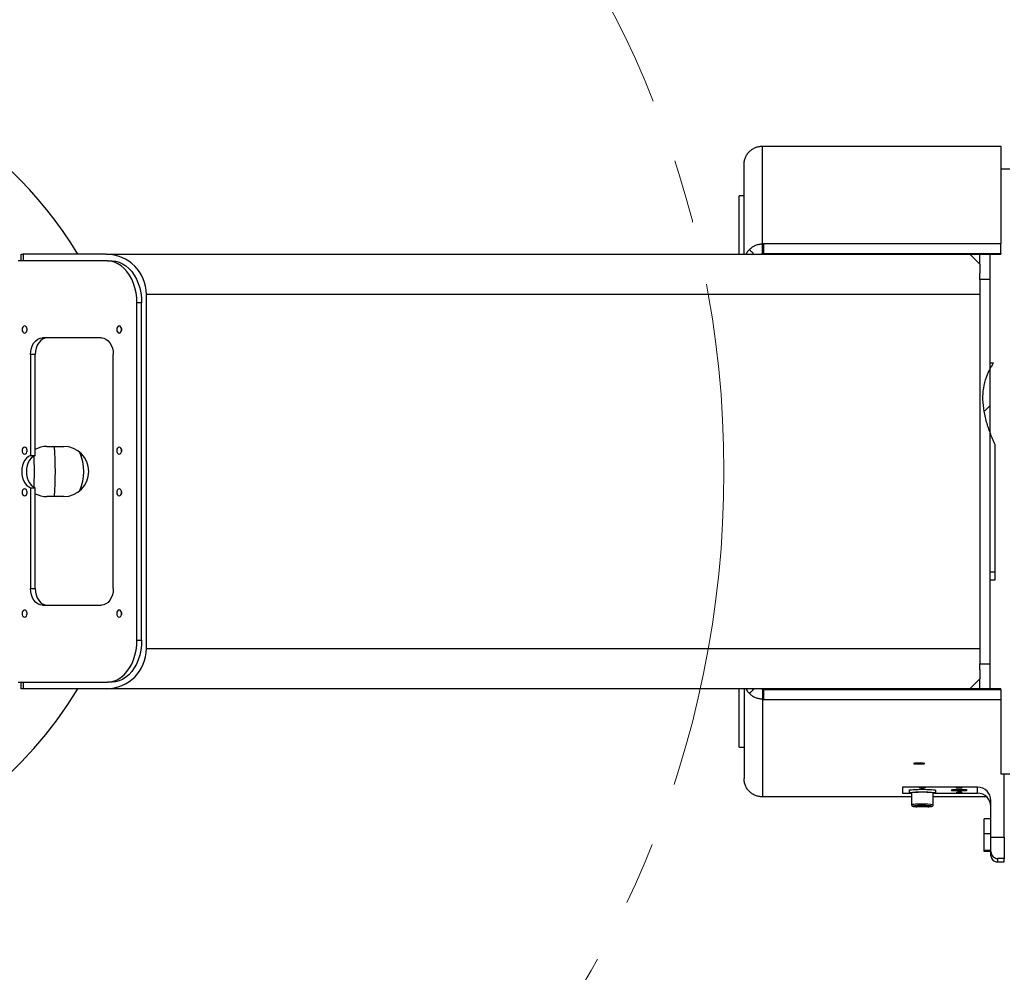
# Model space of a CAD drawing. Header units: millimetres. Extents: x 36 to 589, y 6 to 414.
# Tile 45 of 62: x 361 to 401, y 315 to 353. Entities that reach past the tile are written whole.
import ezdxf

# ---------------------------------------------------------------- set-up
doc = ezdxf.new("R2010")
doc.units = ezdxf.units.MM
doc.linetypes.add('CENTERX2', pattern=[20.32, 12.7, -2.54, 2.54, -2.54])
doc.dimstyles.new('SLDDIMSTYLE2', dxfattribs={"dimtxt": 1.3, "dimasz": 1.3, "dimexe": 0, "dimexo": 0.0625, "dimgap": 0.325, "dimtad": 0, "dimtih": 1, "dimtoh": 1, "dimdec": 0, "dimrnd": 1e-09, "dimzin": 0, "dimdsep": 46, "dimtxsty": 'Standard', "dimblk1": 'DOT', "dimblk2": 'DOT', "dimsah": 1, "dimcen": 0.09, "dimadec": 0, "dimazin": 0, "dimtfac": 1, "dimtdec": 0, "dimtofl": 0, "dimtmove": 0, "dimatfit": 3, "dimldrblk": 'DOT', "dimfxl": 0, "dimtolj": 1, "dimtzin": 0, "dimarcsym": 0})

# ---------------------------------------------------------------- blocks, each defined once
blk = doc.blocks.new('SW_HATCH_0')
at = {"color": 0, "linetype": 'Continuous', "lineweight": 0}
for p, q in [((0, 0), (1.667, 1.667)), ((-1.989, -1.989), (-1.767, -1.767)), ((0, -4.49), (1.667, -2.823)), ((16.338, -6.446), (16.1, -6.208)), ((17.46, -6.446), (17.152, -6.138)), ((18.583, -6.446), (18.275, -6.138)), ((1.136, -7.844), (1.667, -7.314))]:
    blk.add_line(p, q, dxfattribs=at)
blk = doc.blocks.new('_DOT')
at = {"color": 0, "linetype": 'ByBlock', "lineweight": -2}
blk.add_line((-0.5, 0), (-1, 0), dxfattribs=at)
at = {"color": 0, "linetype": 'ByBlock', "const_width": 0.5}
blk.add_lwpolyline([(-0.25, 0, 1), (0.25, 0, 1)], format="xyb", close=True, dxfattribs=at)

msp = doc.modelspace()

# ---------------------------------------------------------------- linework, layer by layer
at = {"color": 7, "linetype": 'Continuous', "lineweight": 30}
for p, q in [((391.0543088, 344.1737863), (391.0543088, 348.0836934)), ((391.0543088, 348.0836934), (400.5687077, 348.081583)), ((400.5687077, 348.081583), (400.5687626, 344.2050087)), ((390.3209754, 343.7700265), (390.3209754, 347.3502203)), ((390.1209754, 343.7700265), (390.1209754, 346.1033598)), ((391.0543088, 343.7746697), (391.0543088, 344.1737863)), ((391.0820964, 344.1737863), (391.0543088, 344.1737863)), ((391.1020964, 344.1758957), (391.0820964, 344.1758957)), ((391.0820964, 344.1758957), (391.0820964, 344.1737863)), ((391.0820964, 344.1737863), (391.0820964, 343.7746697)), ((391.1020964, 344.1738338), (391.1021037, 344.2050081)), ((391.1020964, 344.1745672), (391.1020964, 344.1758957)), ((391.1020964, 344.1758957), (391.1020964, 343.7767792)), ((391.1020964, 344.1745672), (391.1020964, 343.7754507)), ((391.1020964, 344.1745672), (391.1020964, 344.1738338)), ((391.1020964, 344.1738338), (391.1020965, 343.773837)), ((391.1021037, 344.2050081), (400.5687704, 344.2050087)), ((391.1021037, 343.8050113), (391.1021037, 344.2050081)), ((400.5687704, 343.8050119), (400.5687704, 344.2050087)), ((361.4876421, 343.5033598), (361.4876421, 343.7700265)), ((361.4876421, 343.7700265), (361.565747, 343.7700265)), ((364.8876421, 343.7700265), (361.565747, 343.7700265)), ((361.565747, 343.7700265), (361.565747, 343.5033598)), ((364.8876421, 343.7700265), (399.3209754, 343.7700265)), ((391.0820964, 343.7746697), (391.0543088, 343.7746697)), ((391.1020964, 343.7767792), (391.0820964, 343.7767792)), ((391.1020965, 343.773837), (391.1021037, 343.8050113)), ((391.1020965, 343.773837), (400.5687631, 343.7738376)), ((391.1021037, 343.8050113), (400.5687704, 343.8050119)), ((399.7209754, 343.3700265), (399.3209754, 343.7700265)), ((399.7209754, 343.7738376), (399.7209754, 343.7700265)), ((399.7209754, 343.7700265), (400.1209754, 343.7700265)), ((399.7209754, 343.3700265), (399.7209754, 343.7700265)), ((400.1209754, 343.7700265), (400.1209754, 343.7738376)), ((400.1209754, 343.7700265), (400.1209754, 342.7700265)), ((400.5687704, 343.8050119), (400.5687631, 343.7738376)), ((364.9288951, 343.5033598), (361.3771852, 343.5033598)), ((364.9288951, 343.5033598), (365.1174569, 343.5033598)), ((399.7209754, 343.3700265), (399.7209754, 343.0054513)), ((399.7209754, 342.7700265), (399.7209754, 343.0054513)), ((399.7209754, 342.7700265), (399.7209754, 327.4366931)), ((400.1209754, 342.7700265), (399.7209754, 342.7700265)), ((400.1209754, 342.7700265), (400.1209754, 339.1797171)), ((366.4876421, 328.0366931), (366.4876421, 342.1700265)), ((399.7209754, 342.1700265), (366.4876421, 342.1700265)), ((399.7209754, 342.1700265), (399.7209754, 328.0366931)), ((366.1074064, 328.3700265), (366.1074064, 341.8366931)), ((366.2959682, 341.8366931), (366.1074064, 341.8366931)), ((366.2959682, 328.3700265), (366.2959682, 341.8366931)), ((364.6931929, 340.4366931), (362.3361702, 340.4366931)), ((361.8647657, 339.7700265), (361.8647657, 335.748857)), ((362.0533275, 339.7700265), (361.8647657, 339.7700265)), ((362.0533275, 335.748857), (362.0533275, 339.7700265)), ((365.1645974, 330.4366931), (365.1645974, 339.7700265)), ((400.1209754, 339.4366931), (400.2644141, 339.4366931)), ((400.1209754, 339.1797171), (400.1209754, 336.688358)), ((400.1209754, 336.688358), (400.1209754, 327.4366931)), ((400.3209754, 336.1946937), (400.3209754, 331.1033598)), ((362.5209754, 336.1033598), (363.1876421, 336.1033598)), ((361.8647657, 335.748857), (362.0533275, 335.748857)), ((361.8647657, 334.4578626), (361.8647657, 330.4366931)), ((361.8647657, 334.4578626), (362.0533275, 334.4578626)), ((362.0533275, 330.4366931), (362.0533275, 334.4578626)), ((363.1876421, 334.1033598), (362.5209754, 334.1033598)), ((400.1209754, 331.1033598), (400.3209754, 331.1033598)), ((400.3209754, 331.1033598), (400.3209754, 330.7700265)), ((400.3209754, 330.7700265), (400.1209754, 330.7700265)), ((361.8647657, 330.4366931), (362.0533275, 330.4366931)), ((362.3361702, 329.7700265), (364.6931929, 329.7700265)), ((366.1074064, 328.3700265), (366.2959682, 328.3700265)), ((366.4876421, 328.0366931), (399.7209754, 328.0366931)), ((399.7209754, 327.4366931), (400.1209754, 327.4366931)), ((399.7209754, 327.2012682), (399.7209754, 327.4366931)), ((399.7209754, 327.2012682), (399.7209754, 326.8366931)), ((400.1209754, 327.4366931), (400.1209754, 326.4366931)), ((399.3209754, 326.4366931), (399.7209754, 326.8366931)), ((399.7209754, 326.4366931), (399.7209754, 326.8366931)), ((361.3771852, 326.7033598), (364.9288951, 326.7033598)), ((361.4876421, 326.4366931), (361.4876421, 326.7033598)), ((361.565747, 326.4366931), (361.4876421, 326.4366931)), ((361.565747, 326.7033598), (361.565747, 326.4366931)), ((364.8876421, 326.4366931), (361.565747, 326.4366931)), ((399.3209754, 326.4366931), (364.8876421, 326.4366931)), ((365.1174569, 326.7033598), (364.9288951, 326.7033598)), ((390.1209754, 324.1033598), (390.1209754, 326.4366931)), ((390.3209754, 326.4366931), (390.3209754, 322.8564993)), ((391.0543088, 326.4320498), (391.0543088, 326.0329333)), ((391.0543088, 326.4320498), (391.0820964, 326.4320498)), ((391.0820964, 326.0329333), (391.0820964, 326.4320498)), ((391.0820964, 326.4299404), (391.1020964, 326.4299404)), ((391.1020964, 326.0328858), (391.1020965, 326.4328825)), ((391.1020964, 326.0321523), (391.1020964, 326.4312689)), ((391.1020964, 326.4299404), (391.1020964, 326.4312689)), ((391.1020964, 326.0308238), (391.1020964, 326.4299404)), ((391.1020965, 326.4328825), (391.1021037, 326.4017082)), ((400.5687631, 326.432882), (391.1020965, 326.4328825)), ((391.1021037, 326.4017082), (391.1021037, 326.0017115)), ((391.1021037, 326.4017082), (400.5687704, 326.4017076)), ((400.1209754, 326.4366931), (399.7209754, 326.4366931)), ((399.7209754, 326.432882), (399.7209754, 326.4366931)), ((400.1209754, 326.4366931), (400.1209754, 326.432882)), ((400.5687704, 326.4017076), (400.5687631, 326.432882)), ((400.5687704, 326.4017076), (400.5687704, 326.0017109)), ((391.0543088, 326.0329333), (391.0543088, 322.1230262)), ((391.0543088, 326.0329333), (391.0820964, 326.0329333)), ((391.0820964, 326.0329333), (391.0820964, 326.0308238)), ((391.0820964, 326.0308238), (391.1020964, 326.0308238)), ((391.1020964, 326.0328858), (391.1021037, 326.0017115)), ((391.1020964, 326.0328858), (391.1020964, 326.0321523)), ((391.1020964, 326.0308238), (391.1020964, 326.0321523)), ((391.1021037, 326.0017115), (400.5687704, 326.0017109)), ((400.5687626, 326.0017109), (400.5687207, 323.0432992)), ((400.5687207, 323.0432992), (400.7020599, 323.0432992)), ((400.7020599, 320.515561), (400.7020599, 323.0432992)), ((399.6353932, 322.5111438), (396.6353932, 322.5111438)), ((396.6353932, 322.5111438), (396.6353932, 322.2675853)), ((399.6353932, 322.2675853), (399.6353932, 322.5111438)), ((397.0020599, 322.1243455), (391.0543088, 322.1230262)), ((396.6353932, 322.2675853), (396.9547106, 322.2675853)), ((399.9987099, 322.1250101), (397.8687265, 322.1245377)), ((397.9160758, 322.2675853), (399.6353932, 322.2675853)), ((397.2353932, 321.7584481), (397.2393915, 321.7586015)), ((397.2353932, 321.7581415), (397.2353932, 321.7584481)), ((397.2353932, 321.7431079), (397.2353932, 321.7434146)), ((397.2393915, 321.7429546), (397.2353932, 321.7431079)), ((397.4313949, 321.7659649), (397.4353932, 321.7661183)), ((397.4353932, 321.7354378), (397.4313949, 321.7355912)), ((397.4353932, 321.7661183), (397.4393915, 321.7659649)), ((397.4353932, 321.7354378), (397.4353932, 321.7661183)), ((397.4393915, 321.7355912), (397.4353932, 321.7354378)), ((397.6313949, 321.7586015), (397.6353932, 321.7584481)), ((397.6353932, 321.7431079), (397.6313949, 321.7429546)), ((397.6353932, 321.7584481), (397.6353932, 321.7581415)), ((397.6353932, 321.7434146), (397.6353932, 321.7431079)), ((400.1687265, 320.515561), (400.1687265, 321.9789884)), ((399.9020599, 320.6419173), (399.9020599, 321.2495632)), ((400.1687265, 321.2495632), (399.9020599, 321.2495632)), ((400.1687265, 320.6419173), (399.9020599, 320.6419173)), ((399.9020599, 319.9856941), (399.9020599, 320.6419173)), ((400.1687265, 320.515561), (400.7020599, 320.515561)), ((400.1687265, 319.9479789), (400.1687265, 320.515561)), ((400.7020599, 320.515561), (400.7020599, 319.6641878)), ((400.1687265, 319.9856941), (399.9020599, 319.9856941)), ((399.9020599, 319.9371168), (399.9020599, 319.9856941)), ((400.1687265, 319.9371168), (399.9020599, 319.9371168)), ((400.1687265, 319.7752737), (400.1687265, 319.9479789)), ((400.7020599, 319.6641878), (400.4353932, 319.6641878)), ((400.4353932, 319.6641878), (400.4353932, 319.5269094)), ((400.7020599, 319.5269094), (400.7020599, 319.6641878)), ((400.4353932, 319.5269094), (400.7020599, 319.5269094))]:
    msp.add_line(p, q, dxfattribs=at)
at = {"color": 7, "linetype": 'Continuous', "lineweight": 30, "flags": 128}
for points in [[(366.1074064, 341.8366931), (366.0988137, 342.0375876), (366.073161, 342.2355526), (366.0308223, 342.4277013), (365.972415, 342.6112317), (365.8987909, 342.7834677), (365.8110235, 342.9418975), (365.7103927, 343.084211), (365.5983658, 343.2083329), (365.4765766, 343.3124532), (365.346801, 343.3950535), (365.2109313, 343.4549295), (365.070949, 343.4912079), (364.9288951, 343.5033598)], [(365.1174569, 343.5033598), (365.2595108, 343.4912079), (365.3994931, 343.4549295), (365.5353628, 343.3950535), (365.6651384, 343.3124532), (365.7869276, 343.2083329), (365.8989545, 343.084211), (365.9995853, 342.9418975), (366.0873527, 342.7834677), (366.1609769, 342.6112317), (366.2193841, 342.4277013), (366.2617228, 342.2355526), (366.2873755, 342.0375876), (366.2959682, 341.8366931)], [(361.7280584, 340.7700265), (361.7205229, 340.8236021), (361.6990635, 340.8690214), (361.6669472, 340.8993696), (361.6290635, 340.9100265), (361.5911797, 340.8993696), (361.5590635, 340.8690214), (361.5376041, 340.8236021), (361.5300685, 340.7700265), (361.5376041, 340.7164508), (361.5590635, 340.6710315), (361.5911797, 340.6406833), (361.6290635, 340.6300265), (361.6669472, 340.6406833), (361.6990635, 340.6710315), (361.7205229, 340.7164508), (361.7280584, 340.7700265)], [(365.4992946, 340.7700265), (365.491759, 340.8236021), (365.4702996, 340.8690214), (365.4381834, 340.8993696), (365.4002996, 340.9100265), (365.3624159, 340.8993696), (365.3302996, 340.8690214), (365.3088402, 340.8236021), (365.3013047, 340.7700265), (365.3088402, 340.7164508), (365.3302996, 340.6710315), (365.3624159, 340.6406833), (365.4002996, 340.6300265), (365.4381834, 340.6406833), (365.4702996, 340.6710315), (365.491759, 340.7164508), (365.4992946, 340.7700265)], [(361.7233444, 340.8127139), (361.7186303, 340.7700265), (361.7233444, 340.727339)], [(365.4945805, 340.8127139), (365.4898665, 340.7700265), (365.4945805, 340.727339)], [(361.8647657, 339.7700265), (361.8738236, 339.9000867), (361.9006493, 340.0251487), (361.9442117, 340.1404066), (362.0028369, 340.241431), (362.0742719, 340.3243395), (362.1557715, 340.3859461), (362.2442038, 340.4238833), (362.3361702, 340.4366931)], [(362.5247321, 340.4366931), (362.4327656, 340.4238833), (362.3443334, 340.3859461), (362.2628337, 340.3243395), (362.1913987, 340.241431), (362.1327735, 340.1404066), (362.0892111, 340.0251487), (362.0623854, 339.9000867), (362.0533275, 339.7700265)], [(364.6931929, 340.4366931), (364.7851593, 340.4238833), (364.8735916, 340.3859461), (364.9550912, 340.3243395), (365.0265262, 340.241431), (365.0851514, 340.1404066), (365.1287138, 340.0251487), (365.1555395, 339.9000867), (365.1645974, 339.7700265)], [(361.7280584, 335.9366931), (361.7205229, 335.9902688), (361.6990635, 336.0356881), (361.6669472, 336.0660363), (361.6290635, 336.0766931), (361.5911797, 336.0660363), (361.5590635, 336.0356881), (361.5376041, 335.9902688), (361.5300685, 335.9366931), (361.5376041, 335.8831174), (361.5590635, 335.8376982), (361.5911797, 335.80735), (361.6290635, 335.7966931), (361.6669472, 335.80735), (361.6990635, 335.8376982), (361.7205229, 335.8831174), (361.7280584, 335.9366931)], [(361.7233443, 335.9793803), (361.7186303, 335.9366931), (361.7233443, 335.894006)], [(365.4992946, 335.9366931), (365.491759, 335.9902688), (365.4702996, 336.0356881), (365.4381834, 336.0660363), (365.4002996, 336.0766931), (365.3624159, 336.0660363), (365.3302996, 336.0356881), (365.3088402, 335.9902688), (365.3013047, 335.9366931), (365.3088402, 335.8831174), (365.3302996, 335.8376982), (365.3624159, 335.80735), (365.4002996, 335.7966931), (365.4381834, 335.80735), (365.4702996, 335.8376982), (365.491759, 335.8831174), (365.4992946, 335.9366931)], [(365.4945805, 335.9793806), (365.4898665, 335.9366931), (365.4945805, 335.8940056)], [(361.8647657, 335.748857), (361.7814081, 335.7062483), (361.7051638, 335.6423255), (361.6387284, 335.5593487), (361.5844505, 335.4602512), (361.544249, 335.3485365), (361.5195451, 335.2281541), (361.5112123, 335.1033598), (361.5195451, 334.9785655), (361.544249, 334.858183), (361.5844505, 334.7464683), (361.6387284, 334.6473709), (361.7051638, 334.564394), (361.7814081, 334.5004713), (361.8647657, 334.4578626)], [(362.0533275, 335.748857), (361.9699699, 335.7062483), (361.8937256, 335.6423255), (361.8272902, 335.5593487), (361.7730123, 335.4602512), (361.7328108, 335.3485365), (361.708107, 335.2281541), (361.6997741, 335.1033598), (361.708107, 334.9785655), (361.7328108, 334.858183), (361.7730123, 334.7464683), (361.8272902, 334.6473709), (361.8937256, 334.564394), (361.9699699, 334.5004713), (362.0533275, 334.4578626)], [(362.0209754, 335.1033598), (362.0092417, 335.6448442), (362.0053869, 335.7274356)], [(362.0053869, 334.479284), (362.0092417, 334.5618754), (362.0209754, 335.1033598)], [(361.7280584, 334.2700265), (361.7205229, 334.3236021), (361.6990635, 334.3690214), (361.6669472, 334.3993696), (361.6290635, 334.4100265), (361.5911797, 334.3993696), (361.5590635, 334.3690214), (361.5376041, 334.3236021), (361.5300685, 334.2700265), (361.5376041, 334.2164508), (361.5590635, 334.1710315), (361.5911797, 334.1406833), (361.6290635, 334.1300265), (361.6669472, 334.1406833), (361.6990635, 334.1710315), (361.7205229, 334.2164508), (361.7280584, 334.2700265)], [(361.7233444, 334.3127139), (361.7186303, 334.2700265), (361.7233444, 334.227339)], [(365.4992946, 334.2700265), (365.491759, 334.3236021), (365.4702996, 334.3690214), (365.4381834, 334.3993696), (365.4002996, 334.4100265), (365.3624159, 334.3993696), (365.3302996, 334.3690214), (365.3088402, 334.3236021), (365.3013047, 334.2700265), (365.3088402, 334.2164508), (365.3302996, 334.1710315), (365.3624159, 334.1406833), (365.4002996, 334.1300265), (365.4381834, 334.1406833), (365.4702996, 334.1710315), (365.491759, 334.2164508), (365.4992946, 334.2700265)], [(365.4945805, 334.3127136), (365.4898665, 334.2700265), (365.4945805, 334.2273393)], [(362.3361702, 329.7700265), (362.2442038, 329.7828363), (362.1557715, 329.8207734), (362.0742719, 329.88238), (362.0028369, 329.9652886), (361.9442117, 330.066313), (361.9006493, 330.1815708), (361.8738236, 330.3066329), (361.8647657, 330.4366931)], [(362.0533275, 330.4366931), (362.0623854, 330.3066329), (362.0892111, 330.1815708), (362.1327735, 330.066313), (362.1913987, 329.9652886), (362.2628337, 329.88238), (362.3443334, 329.8207734), (362.4327656, 329.7828363), (362.5247321, 329.7700265)], [(365.1645974, 330.4366931), (365.1555395, 330.3066329), (365.1287138, 330.1815708), (365.0851514, 330.066313), (365.0265262, 329.9652886), (364.9550912, 329.88238), (364.8735916, 329.8207734), (364.7851593, 329.7828363), (364.6931929, 329.7700265)], [(361.7280584, 329.4366931), (361.7205229, 329.4902688), (361.6990635, 329.5356881), (361.6669472, 329.5660363), (361.6290635, 329.5766931), (361.5911797, 329.5660363), (361.5590635, 329.5356881), (361.5376041, 329.4902688), (361.5300685, 329.4366931), (361.5376041, 329.3831174), (361.5590635, 329.3376982), (361.5911797, 329.30735), (361.6290635, 329.2966931), (361.6669472, 329.30735), (361.6990635, 329.3376982), (361.7205229, 329.3831174), (361.7280584, 329.4366931)], [(361.7233444, 329.4793809), (361.7186303, 329.4366931), (361.7233444, 329.3940054)], [(365.4992946, 329.4366931), (365.491759, 329.4902688), (365.4702996, 329.5356881), (365.4381834, 329.5660363), (365.4002996, 329.5766931), (365.3624159, 329.5660363), (365.3302996, 329.5356881), (365.3088402, 329.4902688), (365.3013047, 329.4366931), (365.3088402, 329.3831174), (365.3302996, 329.3376982), (365.3624159, 329.30735), (365.4002996, 329.2966931), (365.4381834, 329.30735), (365.4702996, 329.3376982), (365.491759, 329.3831174), (365.4992946, 329.4366931)], [(365.4945805, 329.4793806), (365.4898665, 329.4366931), (365.4945805, 329.3940056)], [(364.9288951, 326.7033598), (365.070949, 326.7155117), (365.2109313, 326.7517901), (365.346801, 326.811666), (365.4765766, 326.8942664), (365.5983658, 326.9983867), (365.7103927, 327.1225085), (365.8110235, 327.264822), (365.8987909, 327.4232519), (365.972415, 327.5954878), (366.0308223, 327.7790183), (366.073161, 327.971167), (366.0988137, 328.169132), (366.1074064, 328.3700265)], [(366.2959682, 328.3700265), (366.2873755, 328.169132), (366.2617228, 327.971167), (366.2193841, 327.7790183), (366.1609769, 327.5954878), (366.0873527, 327.4232519), (365.9995853, 327.264822), (365.8989545, 327.1225085), (365.7869276, 326.9983867), (365.6651384, 326.8942664), (365.5353628, 326.811666), (365.3994931, 326.7517901), (365.2595108, 326.7155117), (365.1174569, 326.7033598)], [(397.3020599, 323.437864), (397.3756584, 323.4386798), (397.4412814, 323.4410388), (397.4918176, 323.4446853), (397.5217906, 323.4492242), (397.5279523, 323.4541637), (397.5096351, 323.4589684), (397.4688239, 323.4631177), (397.4099413, 323.466162), (397.339368, 323.4677713), (397.2647518, 323.4677713), (397.1941785, 323.466162), (397.1352958, 323.4631177), (397.0944846, 323.4589684), (397.0761674, 323.4541637), (397.0823291, 323.4492242), (397.1123021, 323.4446853), (397.1628383, 323.4410388), (397.2284613, 323.4386798), (397.3020599, 323.437864)], [(396.9401771, 322.402517), (396.99432, 322.4092809), (397.0690869, 322.4151135), (397.1609819, 322.4197421), (397.2657081, 322.4229504), (397.3783685, 322.4245882), (397.4936954, 322.4245789), (397.6062961, 322.4229231), (397.7109056, 322.4196981), (397.8026324, 322.4150548), (397.8771876, 322.4092102), (397.9310849, 322.4024377), (397.9618042, 322.3950538), (397.9687265, 322.3893646)], [(397.3120599, 322.4912163), (397.3214481, 322.4880812), (397.3481834, 322.4854234), (397.3881956, 322.4836475), (397.4353932, 322.4830239), (397.4825908, 322.4836475), (397.522603, 322.4854234), (397.5493383, 322.4880812), (397.5587265, 322.4912163), (397.5493383, 322.4943514), (397.522603, 322.4970092), (397.4825908, 322.4987851), (397.4353932, 322.4994087), (397.3881956, 322.4987851), (397.3481834, 322.4970092), (397.3214481, 322.4943514), (397.3120599, 322.4912163)], [(398.5853932, 322.3893646), (398.5971361, 322.3836895), (398.6314937, 322.3784353), (398.685918, 322.3739917), (398.7563726, 322.3706882), (398.8376321, 322.3687699), (398.92367, 322.368379), (399.0081051, 322.3695445), (399.0846753, 322.3721799), (399.1477018, 322.3760899), (399.1925101, 322.3809843), (399.2157771, 322.3865003), (399.2157771, 322.3922288), (399.1925101, 322.3977448), (399.1477018, 322.4026392), (399.0846753, 322.4065492), (399.0081051, 322.4091846), (398.92367, 322.4103501), (398.8376321, 322.4099592), (398.7563726, 322.4080409), (398.685918, 322.4047374), (398.6314937, 322.4002938), (398.5971361, 322.3950396), (398.5853932, 322.3893646)], [(398.7787265, 322.4912163), (398.7881147, 322.4880812), (398.81485, 322.4854234), (398.8548622, 322.4836475), (398.9020599, 322.4830239), (398.9492575, 322.4836475), (398.9892697, 322.4854234), (399.016005, 322.4880812), (399.0253932, 322.4912163), (399.016005, 322.4943514), (398.9892697, 322.4970092), (398.9492575, 322.4987851), (398.9020599, 322.4994087), (398.8548622, 322.4987851), (398.81485, 322.4970092), (398.7881147, 322.4943514), (398.7787265, 322.4912163)], [(396.9020599, 322.3893646), (396.90919, 322.3951381), (396.9401771, 322.402517)], [(397.0020599, 322.2622811), (396.9638862, 322.266377), (396.9213283, 322.273497), (396.9028076, 322.2810581), (396.90919, 322.288707), (396.9401771, 322.2960859)], [(396.9401771, 322.2960859), (396.99432, 322.3028498), (397.0690869, 322.3086824), (397.1609819, 322.3133111), (397.2657081, 322.3165193), (397.3783685, 322.3181571), (397.4936954, 322.3181478), (397.6062961, 322.316492), (397.7109056, 322.3132671), (397.8026324, 322.3086237), (397.8771876, 322.3027791), (397.9310849, 322.2960066), (397.9618042, 322.2886227), (397.9679092, 322.2809729), (397.9491143, 322.2734147), (397.9062983, 322.2663016), (397.8687265, 322.2622811)], [(397.4353932, 322.3117177), (397.3354597, 322.3109418), (397.2409136, 322.308656), (397.1568519, 322.3049834), (397.0878065, 322.3001222), (397.0374995, 322.2943343), (397.0086432, 322.2879318), (397.0020599, 322.2829335)], [(398.7787265, 322.2875128), (398.7881147, 322.2843777), (398.81485, 322.2817199), (398.8548622, 322.279944), (398.9020599, 322.2793204), (398.9492575, 322.279944), (398.9892697, 322.2817199), (399.016005, 322.2843777), (399.0253932, 322.2875128), (399.016005, 322.2906479), (398.9892697, 322.2933057), (398.9492575, 322.2950816), (398.9020599, 322.2957052), (398.8548622, 322.2950816), (398.81485, 322.2933057), (398.7881147, 322.2906479), (398.7787265, 322.2875128)], [(397.4353932, 321.8327778), (397.3354597, 321.8320019), (397.2409136, 321.8297161), (397.1568519, 321.8260436), (397.0878065, 321.8211823), (397.0374995, 321.8153944), (397.0086432, 321.8089919), (397.0020599, 321.8039791)], [(397.1925749, 321.7701941), (397.1752653, 321.7691783), (397.1145486, 321.7643031), (397.0739917, 321.7585781), (397.056143, 321.752363), (397.062124, 321.7460483), (397.0709597, 321.7436275)], [(397.2353932, 321.7581415), (397.2230033, 321.7564062), (397.2140092, 321.7545809), (397.2085545, 321.7526948), (397.2067265, 321.750778), (397.2085545, 321.7488613), (397.2140092, 321.7469752), (397.2230033, 321.7451499), (397.2353932, 321.7434146)], [(397.6353932, 321.7434146), (397.6477831, 321.7451499), (397.6567772, 321.7469752), (397.6622319, 321.7488613), (397.6640599, 321.750778), (397.6622319, 321.7526948), (397.6567772, 321.7545809), (397.6477831, 321.7564062), (397.6353932, 321.7581415)], [(397.804871, 321.7448792), (397.8086624, 321.7460483), (397.8146434, 321.752363), (397.7967947, 321.7585781), (397.7562378, 321.7643031), (397.7066832, 321.7684528)]]:
    msp.add_lwpolyline(points, dxfattribs=at)
at = {"color": 7, "linetype": 'CENTERX2', "lineweight": 0}
msp.add_circle((349.5209754, 335.1033598), 40, dxfattribs=at)
at = {"color": 7, "linetype": 'Continuous', "lineweight": 30}
for centre, radius, start, end in [((349.5209754, 335.1033598), 16.6666667, 90, 328.6677485), ((349.5209754, 335.1033598), 16.6666667, 31.3322515, 90), ((364.8876421, 342.1700265), 1.6, 0, 90), ((362.5209754, 335.1033598), 1, 90, 117.88172518), ((349.5209754, 335.1033598), 13.3333333, 355.6987777, 4.3012223), ((363.1876421, 335.1033598), 1, 270, 90), ((361.9876421, 335.1033598), 2, 337.66835499, 22.33164501), ((362.5209754, 335.1033598), 1, 242.11827482, 270), ((364.8876421, 328.0366931), 1.6, 270, 0), ((399.6359815, 321.9783988), 0.5327454, 0.06341117, 90.06327112), ((397.5308973, 320.4732765), 1.8409201, 79.4256635, 92.9737523), ((399.6359815, 321.7348403), 0.5327454, 0.06341117, 90.06327112), ((397.2513839, 322.9003134), 1.1706729, 261.1342357, 268.24774291), ((397.4227339, 317.2401838), 4.5358534, 89.84009022, 92.9085602), ((397.4134668, 319.7264927), 2.039551, 89.49635064, 94.89614252), ((397.4134668, 323.7750634), 2.039551, 265.10385748, 270.50364936), ((397.5307482, 319.9879016), 1.8473388, 79.45815645, 92.95877827), ((397.4583577, 317.7323098), 4.0437749, 86.47928971, 90.32538298), ((397.4573196, 319.7264927), 2.039551, 85.10385748, 90.50364936), ((397.4573196, 323.7750634), 2.039551, 269.49635064, 274.89614252), ((397.6256877, 322.8020223), 1.0722212, 271.63141704, 279.6200716)]:
    msp.add_arc(centre, radius, start, end, dxfattribs=at)
for centre, major_axis, ratio, start_param, end_param in [((400.4353932, 319.9479789), (0, 0.2837911), 0.9396584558, 1.5707963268, 3.1415926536), ((400.4353932, 319.7752737), (0.2666667, 0), 0.9313663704, 3.1415926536, 4.7123889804)]:
    msp.add_ellipse(centre, major_axis=major_axis, ratio=ratio, start_param=start_param, end_param=end_param, dxfattribs=at)
for points, degree in [([(390.5357638, 347.8694723), (390.5716322, 347.9014304), (390.643369, 347.9653465), (390.772104, 348.031824), (390.9102606, 348.075606), (391.0062927, 348.0809976), (391.0543088, 348.0836934)], 3), ([(400.9209754, 347.1700265), (400.5687206, 347.1700265)], 1), ([(390.3209754, 346.1033598), (390.1209754, 346.1033598)], 1), ([(391.0543088, 344.1737863), (391.0062927, 344.1710828), (390.9102606, 344.1656757), (390.772104, 344.1218705), (390.643369, 344.0553697), (390.5716322, 343.9914381), (390.5357638, 343.9594723)], 3), ([(390.5357638, 343.9594723), (390.725629, 343.7700265)], 1), ([(391.0543088, 343.7746697), (391.0070604, 343.7700265)], 1), ([(400.3209754, 336.1946937), (400.1209754, 336.688358)], 1), ([(390.5357638, 326.2472473), (390.725629, 326.4366931)], 1), ([(391.0070604, 326.4366931), (391.0543088, 326.4320498)], 1), ([(390.5357638, 326.2472473), (390.5716322, 326.2152815), (390.643369, 326.1513498), (390.772104, 326.0848491), (390.9102606, 326.0410438), (391.0062927, 326.0356368), (391.0543088, 326.0329333)], 3), ([(390.1209754, 324.1033598), (390.3209754, 324.1033598)], 1), ([(390.5357638, 322.3372473), (390.5037272, 322.3731908), (390.4396541, 322.4450779), (390.3730062, 322.5739916), (390.3291039, 322.7123062), (390.3236849, 322.8084349), (390.3209754, 322.8564993)], 3), ([(400.7020599, 323.0366931), (400.9209754, 323.0366931)], 1), ([(396.9020599, 322.3893646), (396.9020599, 322.2829335)], 1), ([(397.0020599, 322.2829335), (397.0020599, 321.8039936)], 1), ([(397.8687265, 321.8039936), (397.8687265, 322.2829335)], 1), ([(397.9687265, 322.2829335), (397.9687265, 322.3893646)], 1), ([(397.6313949, 321.7429546), (397.5626377, 321.7632814)], 1)]:
    msp.add_open_spline(points, degree=degree, dxfattribs=at)
for points, knots in [([(390.3209754, 347.3502203), (390.3236849, 347.3982846), (390.3291039, 347.4944133), (390.3730062, 347.6327279), (390.439654, 347.7616415), (390.5037269, 347.8335284), (390.5357633, 347.8694718)], [0, 0, 0, 0, 0.2500002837, 0.5000005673, 0.750000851, 1, 1, 1, 1]), ([(390.5357638, 343.9594723), (390.502946, 343.9239695), (390.4499409, 343.8666279), (390.4158589, 343.7966702), (390.4028785, 343.7700265)], [0, 0, 0, 0, 0.6191441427, 1, 1, 1, 1]), ([(400.2644141, 339.4366931), (400.2625434, 339.4336938), (400.2588067, 339.4277031), (400.2309048, 339.3819222), (400.1904038, 339.3121263), (400.1510273, 339.2395794), (400.1271382, 339.1919931), (400.1209754, 339.1797171)], [0, 0, 0, 0, 0.2128264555, 0.4250971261, 0.6514527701, 0.9100838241, 1, 1, 1, 1]), ([(400.1209754, 336.688358), (400.0968867, 336.7572822), (400.0168983, 336.9861501), (399.9129655, 337.3756573), (399.8443169, 337.8541328), (399.8510392, 338.3176443), (399.9380588, 338.7659332), (400.059776, 339.0412751), (400.1209754, 339.1797171)], [0, 0, 0, 0, 0.0853808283, 0.28351316, 0.470424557, 0.6488367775, 0.8234348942, 1, 1, 1, 1]), ([(390.4028785, 326.4366931), (390.4158589, 326.4100493), (390.4499409, 326.3400917), (390.502946, 326.28275), (390.5357638, 326.2472473)], [0, 0, 0, 0, 0.3808558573, 1, 1, 1, 1]), ([(391.0543088, 322.1230262), (391.0062927, 322.125722), (390.9102606, 322.1311135), (390.772104, 322.1748956), (390.6433692, 322.241373), (390.5716325, 322.3052889), (390.5357643, 322.3372468)], [0, 0, 0, 0, 0.2500002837, 0.5000005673, 0.750000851, 1, 1, 1, 1]), ([(397.0029862, 321.8036915), (397.003072, 321.7984982), (397.0032671, 321.7866814), (397.011884, 321.7712324), (397.0231031, 321.7597455), (397.034837, 321.7525839), (397.0462939, 321.7479569), (397.0544062, 321.7461565), (397.0590873, 321.7451176)], [0, 0, 0, 0, 0.117464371, 0.2672761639, 0.4024148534, 0.54382394, 0.7367683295, 1, 1, 1, 1]), ([(397.4313949, 321.7355912), (397.4037613, 321.7493407), (397.3557136, 321.7732474), (397.2875823, 321.7655055), (397.2535964, 321.7496018), (397.2393915, 321.7429546)], [0, 0, 0, 0, 0.4406766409, 0.7662215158, 1, 1, 1, 1]), ([(397.5267118, 321.7643721), (397.5118254, 321.7628891), (397.4812889, 321.759847), (397.4535882, 321.7438101), (397.4393915, 321.7355912)], [0, 0, 0, 0, 0.4874977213, 1, 1, 1, 1]), ([(397.8196023, 321.7471038), (397.8205393, 321.7472794), (397.8270725, 321.7485033), (397.8357531, 321.7521114), (397.8526678, 321.7633646), (397.8644045, 321.7802873), (397.8700097, 321.7960361), (397.8683216, 321.8042878), (397.8680928, 321.8054062)], [0, 0, 0, 0, 0.05514850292, 0.38452125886, 0.58838929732, 0.77546059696, 0.96956827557, 1, 1, 1, 1])]:
    msp.add_open_spline(points, degree=3, knots=knots, dxfattribs=at)

# ---------------------------------------------------------------- block references
at = {"color": 7, "linetype": 'Continuous', "lineweight": 0}
msp.add_blockref('SW_HATCH_0', (401.8876421, 339.4923315), dxfattribs=at)

# ---------------------------------------------------------------- leaders
msp.add_leader([(411.7364711, 332.5560053), (401.7437669, 383.2840998), (303.7108188, 383.2840998)], dimstyle='SLDDIMSTYLE2', dxfattribs=at)

doc.saveas('drawing.dxf')
